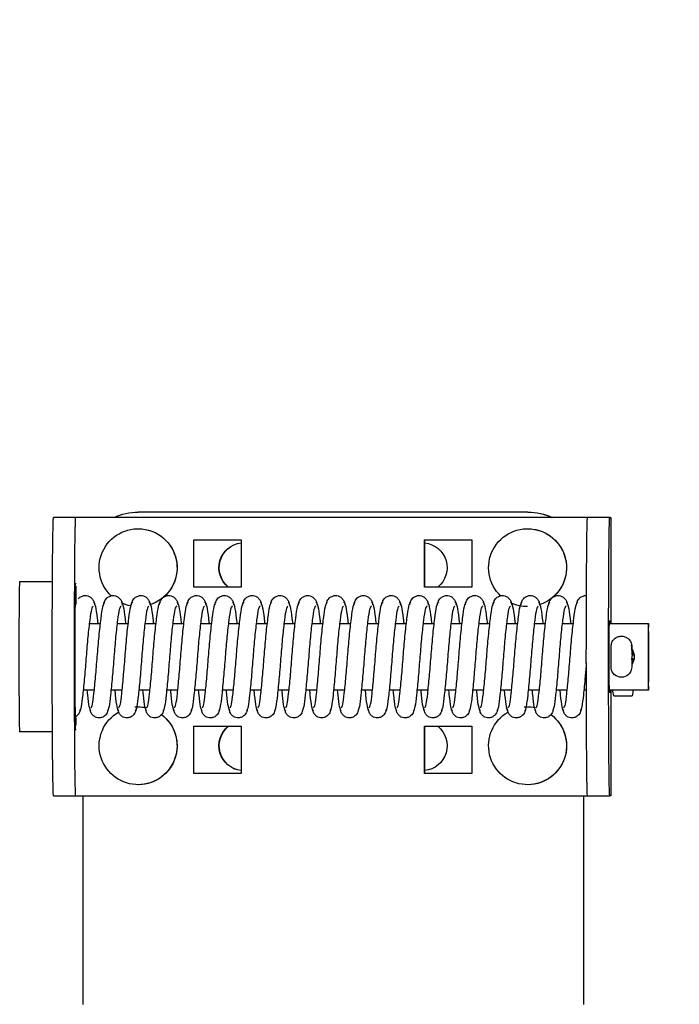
# Model space of a CAD drawing. Header units: centimetres. Extents: x 25511 to 42070, y 833 to 13367.
# Tile 25 of 59: x 29940 to 29952, y 5227 to 5245. Entities that reach past the tile are written whole.
import ezdxf

# ---------------------------------------------------------------- set-up
doc = ezdxf.new("R2010")
doc.units = ezdxf.units.CM
doc.header["$LTSCALE"] = 0.1
doc.layers.add('A_Sufity - Opis', color=253, linetype='Continuous', lineweight=13)
doc.layers.add('CKDRZWI_', color=253, linetype='Continuous')

# ---------------------------------------------------------------- blocks, each defined once
blk = doc.blocks.new('A$7E8719B1CAF')
at = {"color": 7, "linetype": 'Continuous', "lineweight": -3}
for p, q in [((3577.65, 12), (3577.65, 49.5)), ((3667.65, 12), (3667.65, 49.5)), ((3667.69, 12), (3667.69, 49.5)), ((3572.4, 12), (3576.4, 12)), ((3576.4, 12), (3576.61, 12)), ((3576.61, 12), (3577.62, 12)), ((3577.62, 12), (3667.62, 12)), ((3667.62, 12), (3668.4, 12)), ((3668.4, 12), (3672.4, 12)), ((3672.61, 12), (3672.4, 12)), ((3672.61, -7), (3672.61, 12)), ((3587.62, 10), (3587.61, 10)), ((3657.62, 10), (3657.61, 10)), ((3597.62, 8), (3597.62, -0.5)), ((3606.12, 8), (3597.62, 8)), ((3597.65, 8), (3597.65, -0.5)), ((3606.12, -0.5), (3606.12, 8)), ((3639.12, 8), (3639.12, -0.5)), ((3647.62, 8), (3639.12, 8)), ((3639.15, 8), (3639.15, -0.5)), ((3647.62, -0.5), (3647.62, 8)), ((3572.22, 0.5), (3566.36, 0.5)), ((3597.62, -0.5), (3606.12, -0.5)), ((3639.12, -0.5), (3647.62, -0.5)), ((3587.61, -4), (3587.62, -4)), ((3657.61, -4), (3657.62, -4)), ((3579.74, -7), (3577.74, -7)), ((3584.74, -7), (3582.74, -7)), ((3589.74, -7), (3587.74, -7)), ((3594.74, -7), (3592.74, -7)), ((3599.74, -7), (3597.74, -7)), ((3604.74, -7), (3602.74, -7)), ((3609.74, -7), (3607.74, -7)), ((3614.74, -7), (3612.74, -7)), ((3619.73, -7), (3617.74, -7)), ((3624.73, -7), (3622.74, -7)), ((3629.73, -7), (3627.74, -7)), ((3634.73, -7), (3632.74, -7)), ((3639.73, -7), (3637.74, -7)), ((3644.73, -7), (3642.74, -7)), ((3649.73, -7), (3647.74, -7)), ((3654.73, -7), (3652.74, -7)), ((3659.73, -7), (3657.74, -7)), ((3664.73, -7), (3662.74, -7)), ((3668.19, -7), (3667.74, -7)), ((3679.35, -7), (3672.33, -7)), ((3676.34, -5.91), (3673.2, -5.91)), ((3676.34, -11.2), (3676.33, -10.98)), ((3676.36, -12.51), (3676.34, -11.2)), ((3676.52, -12.51), (3676.53, -11.98)), ((3676.34, -14.8), (3676.36, -13.49)), ((3676.53, -14.03), (3676.52, -13.49)), ((3578.85, -19), (3580.85, -19)), ((3583.85, -19), (3585.85, -19)), ((3588.85, -19), (3590.85, -19)), ((3593.85, -19), (3595.85, -19)), ((3598.85, -19), (3600.85, -19)), ((3603.85, -19), (3605.85, -19)), ((3608.85, -19), (3610.85, -19)), ((3613.85, -19), (3615.85, -19)), ((3618.85, -19), (3620.85, -19)), ((3623.85, -19), (3625.85, -19)), ((3628.85, -19), (3630.85, -19)), ((3633.85, -19), (3635.85, -19)), ((3638.85, -19), (3640.85, -19)), ((3643.85, -19), (3645.85, -19)), ((3648.85, -19), (3650.85, -19)), ((3653.85, -19), (3655.85, -19)), ((3658.85, -19), (3660.85, -19)), ((3663.85, -19), (3665.85, -19)), ((3672.33, -19), (3679.35, -19)), ((3672.61, -38), (3672.61, -19)), ((3566.36, -26.5), (3572.22, -26.5)), ((3606.12, -25.5), (3597.62, -25.5)), ((3597.62, -25.5), (3597.62, -34)), ((3597.65, -25.5), (3597.65, -34)), ((3606.12, -34), (3606.12, -25.5)), ((3639.12, -25.5), (3639.12, -34)), ((3647.62, -25.5), (3639.12, -25.5)), ((3639.15, -25.5), (3639.15, -34)), ((3647.62, -34), (3647.62, -25.5)), ((3597.62, -34), (3606.12, -34)), ((3639.12, -34), (3647.62, -34)), ((3587.61, -36), (3587.62, -36)), ((3657.61, -36), (3657.62, -36)), ((3576.4, -38), (3572.4, -38)), ((3576.61, -38), (3576.4, -38)), ((3577.62, -38), (3576.61, -38)), ((3667.62, -38), (3577.62, -38)), ((3668.4, -38), (3667.62, -38)), ((3672.4, -38), (3668.4, -38)), ((3672.4, -38), (3672.61, -38)), ((3657.65, -39), (3587.65, -39)), ((3657.69, -39), (3657.65, -39))]:
    blk.add_line(p, q, dxfattribs=at)
for centre, radius, start, end in [((3674.49, -11.15), 1.85, 6.3886, 173.7433), ((3674.55, -13), 2.25, 0, 36.7992), ((3676.33, -12.78), 0.178, 269.9445, 309.3444), ((3678.9, -12.56), 2.54, 178.7797, 184.2455), ((3674.55, -13), 2.25, 323.4294, 0), ((3670.16, -14.76), 6.18, 357.0618, 359.6522)]:
    blk.add_arc(centre, radius, start, end, dxfattribs=at)
for centre, major_axis, ratio, start_param, end_param in [((3572.4, -13), (0, -25), 0.008727, 3.141593, 6.283185), ((3576.4, -13), (0, 25), 0.008727, 0, 3.141593), ((3668.4, -13), (0, -25), 0.008727, 3.141593, 6.283185), ((3672.4, -13), (0, 25), 0.008727, 0, 3.141593), ((3587.61, 3), (0, -7), 0.999962, 0.644158, 5.758671), ((3587.62, 3), (0, -7), 0.999962, 0.6434, 3.141593), ((3657.61, 3), (0, -7), 0.999962, 0.644158, 5.758671), ((3657.62, 3), (0, -7), 0.999962, 0.6434, 3.141593), ((3606.65, 3), (0, 4.5), 0.999962, 0.11915, 2.461919), ((3606.69, 3), (0, 4.5), 0.999962, 0.126966, 2.461919), ((3638.65, 3), (0, 4.5), 0.999962, 3.821266, 6.171844), ((3566.36, -13), (0, -13.5), 0.008727, 3.141593, 6.283185), ((3576.36, -13), (0, -13.5), 0.008727, 2.515719, 2.716627), ((3587.61, 3), (0, -7), 0.999962, 6.200937, 6.283185), ((3587.61, 3), (0, -7), 0.999962, 0, 0.211014), ((3587.62, 3), (0, -7), 0.999962, 0, 0.210056), ((3657.61, 3), (0, -7), 0.999962, 6.200937, 6.283185), ((3657.61, 3), (0, -7), 0.999962, 0, 0.193468), ((3657.62, 3), (0, -7), 0.999962, 0, 0.192287), ((3672.35, -13), (0, 6.5), 0.008727, 0, 3.536384), ((3672.35, -13), (0, 6.5), 0.008727, 5.888394, 6.283185), ((3674.76, -7.51), (0.02, 3.2), 0.577306, 1.080195, 1.440017), ((3674.77, -6.75), (-1.85, 0.03), 0.865992, 5.747922, 5.805673), ((3674.77, -6.75), (1.85, -0.03), 0.865992, 0.512416, 0.570167), ((3674.76, -7.51), (0.02, 3.2), 0.577306, 4.851893, 5.211716), ((3676.51, -10.79), (0, -1.96), 0.008727, 0, 0.523599), ((3676.34, -12.51), (-0.18, 0.003), 0.865992, 3.141593, 3.294186), ((3676.34, -13.49), (-0.18, -0.003), 0.865992, 2.988999, 3.141595), ((3576.36, -13), (0, -13.5), 0.008727, 0.347153, 0.801063), ((3587.61, -29), (0, 7), 0.999962, 0.756653, 5.969269), ((3587.61, -29), (0, 7), 0.999962, 0.198184, 0.428563), ((3587.62, -29), (0, 7), 0.999962, 3.141593, 5.970247), ((3657.61, -29), (0, 7), 0.999962, 0.750118, 5.967505), ((3657.61, -29), (0, 7), 0.999962, 0, 0.440402), ((3657.62, -29), (0, 7), 0.999962, 3.141593, 5.968486), ((3606.65, -29), (0, -4.5), 0.999962, 3.821266, 6.164035), ((3606.69, -29), (0, -4.5), 0.999962, 3.821266, 6.156219), ((3638.65, -29), (0, -4.5), 0.999962, 0.111341, 2.461919), ((3587.65, -29), (0, 10), 0.999962, 2.690566, 3.141593), ((3657.65, -29), (0, -10), 0.999962, 0, 0.451027), ((3657.69, -29), (0, 10), 0.999962, 3.141593, 3.592619)]:
    blk.add_ellipse(centre, major_axis=major_axis, ratio=ratio, start_param=start_param, end_param=end_param, dxfattribs=at)
for major_axis in [(0, 6), (0, 4.5)]:
    blk.add_ellipse((3679.35, -13), major_axis=major_axis, ratio=0.008727, dxfattribs=at)
for points, knots in [([(3576.25, -19.06), (3576.25, -18), (3576.24, -15.66), (3576.24, -10.93), (3576.25, -6.09), (3576.28, -2.17), (3576.31, -0.28), (3576.34, 0.2), (3576.34, 0.19)], [0, 0, 0, 0, 0.1054221, 0.2684623, 0.4317097, 0.5947707, 0.7567898, 0.8281993, 0.8281993, 0.8281993, 0.8281993]), ([(3577.22, -3.61), (3577.2, -3.43), (3577.16, -3.14), (3576.95, -2.72), (3576.68, -2.41), (3576.45, -2.25), (3576.32, -2.18), (3576.29, -2.16)], [0, 0, 0, 0, 0.0864248, 0.1692708, 0.2464417, 0.3170819, 0.3367085, 0.3367085, 0.3367085, 0.3367085]), ([(3579.55, -22.1), (3579.43, -21.99), (3579.22, -21.75), (3578.92, -19.7), (3578.57, -16.68), (3578.27, -12.99), (3577.98, -9.24), (3577.65, -6.04), (3577.38, -3.73), (3577.19, -3.38), (3577.08, -3.21)], [0, 0, 0, 0, 0.122155, 0.241584, 0.367155, 0.490646, 0.615304, 0.744463, 0.869617, 1, 1, 1, 1]), ([(3579.14, -3.21), (3579.03, -3.37), (3578.83, -3.73), (3578.63, -5.44), (3578.51, -6.65), (3578.48, -6.91)], [0, 0, 0, 0, 0.2555428, 0.5011123, 0.5662176, 0.5662176, 0.5662176, 0.5662176]), ([(3582.22, -3.61), (3582.2, -3.43), (3582.16, -3.14), (3581.95, -2.72), (3581.68, -2.41), (3581.31, -2.14), (3580.85, -2), (3580.4, -1.99), (3579.91, -2.13), (3579.45, -2.46), (3579.09, -2.99), (3579.02, -3.38), (3578.99, -3.61)], [0, 0, 0, 0, 0.086425, 0.169271, 0.246442, 0.317082, 0.439261, 0.54445, 0.653629, 0.769075, 0.886733, 1, 1, 1, 1]), ([(3584.55, -22.1), (3584.43, -21.99), (3584.22, -21.75), (3583.92, -19.7), (3583.57, -16.68), (3583.27, -12.99), (3582.98, -9.24), (3582.65, -6.04), (3582.38, -3.73), (3582.19, -3.38), (3582.08, -3.21)], [0, 0, 0, 0, 0.122155, 0.241584, 0.367155, 0.490646, 0.615304, 0.744463, 0.869617, 1, 1, 1, 1]), ([(3584.14, -3.21), (3584.03, -3.37), (3583.83, -3.73), (3583.63, -5.44), (3583.51, -6.65), (3583.48, -6.91)], [0, 0, 0, 0, 0.2555428, 0.5011123, 0.5662176, 0.5662176, 0.5662176, 0.5662176]), ([(3587.22, -3.61), (3587.2, -3.43), (3587.16, -3.14), (3586.95, -2.72), (3586.68, -2.41), (3586.31, -2.14), (3585.85, -2), (3585.4, -1.99), (3584.91, -2.13), (3584.45, -2.46), (3584.09, -2.99), (3584.02, -3.38), (3583.99, -3.61)], [0, 0, 0, 0, 0.086425, 0.169271, 0.246442, 0.317082, 0.439261, 0.54445, 0.653629, 0.769075, 0.886733, 1, 1, 1, 1]), ([(3589.55, -22.1), (3589.43, -21.99), (3589.22, -21.75), (3588.92, -19.7), (3588.57, -16.68), (3588.27, -12.99), (3587.98, -9.24), (3587.65, -6.04), (3587.38, -3.73), (3587.19, -3.38), (3587.08, -3.21)], [0, 0, 0, 0, 0.122155, 0.241584, 0.367155, 0.490646, 0.615304, 0.744463, 0.869617, 1, 1, 1, 1]), ([(3589.14, -3.21), (3589.03, -3.37), (3588.83, -3.73), (3588.63, -5.44), (3588.51, -6.65), (3588.48, -6.91)], [0, 0, 0, 0, 0.2555428, 0.5011123, 0.5662176, 0.5662176, 0.5662176, 0.5662176]), ([(3592.22, -3.61), (3592.2, -3.43), (3592.16, -3.14), (3591.95, -2.72), (3591.68, -2.41), (3591.31, -2.14), (3590.85, -2), (3590.4, -1.99), (3589.91, -2.13), (3589.45, -2.46), (3589.09, -2.99), (3589.02, -3.38), (3588.99, -3.61)], [0, 0, 0, 0, 0.086425, 0.169271, 0.246442, 0.317082, 0.439261, 0.54445, 0.653629, 0.769075, 0.886733, 1, 1, 1, 1]), ([(3594.55, -22.1), (3594.43, -21.99), (3594.22, -21.75), (3593.92, -19.7), (3593.57, -16.68), (3593.27, -12.99), (3592.98, -9.24), (3592.65, -6.04), (3592.38, -3.73), (3592.19, -3.38), (3592.08, -3.21)], [0, 0, 0, 0, 0.122155, 0.241584, 0.367155, 0.490646, 0.615304, 0.744463, 0.869617, 1, 1, 1, 1]), ([(3594.14, -3.21), (3594.03, -3.37), (3593.83, -3.73), (3593.63, -5.44), (3593.51, -6.65), (3593.48, -6.91)], [0, 0, 0, 0, 0.2555428, 0.5011123, 0.5662176, 0.5662176, 0.5662176, 0.5662176]), ([(3597.22, -3.61), (3597.2, -3.43), (3597.16, -3.14), (3596.95, -2.72), (3596.68, -2.41), (3596.31, -2.14), (3595.85, -2), (3595.4, -1.99), (3594.91, -2.13), (3594.45, -2.46), (3594.09, -2.99), (3594.02, -3.38), (3593.99, -3.61)], [0, 0, 0, 0, 0.086425, 0.169271, 0.246442, 0.317082, 0.439261, 0.54445, 0.653629, 0.769075, 0.886733, 1, 1, 1, 1]), ([(3599.55, -22.1), (3599.43, -21.99), (3599.22, -21.75), (3598.92, -19.7), (3598.57, -16.68), (3598.27, -12.99), (3597.98, -9.24), (3597.65, -6.04), (3597.38, -3.73), (3597.19, -3.38), (3597.08, -3.21)], [0, 0, 0, 0, 0.122155, 0.241584, 0.367155, 0.490646, 0.615304, 0.744463, 0.869617, 1, 1, 1, 1]), ([(3599.14, -3.21), (3599.03, -3.37), (3598.83, -3.73), (3598.63, -5.44), (3598.51, -6.65), (3598.48, -6.91)], [0, 0, 0, 0, 0.2555428, 0.5011123, 0.5662176, 0.5662176, 0.5662176, 0.5662176]), ([(3602.22, -3.61), (3602.2, -3.43), (3602.16, -3.14), (3601.95, -2.72), (3601.68, -2.41), (3601.31, -2.14), (3600.85, -2), (3600.4, -1.99), (3599.91, -2.13), (3599.45, -2.46), (3599.09, -2.99), (3599.02, -3.38), (3598.99, -3.61)], [0, 0, 0, 0, 0.086425, 0.169271, 0.246442, 0.317082, 0.439261, 0.54445, 0.653629, 0.769075, 0.886733, 1, 1, 1, 1]), ([(3604.55, -22.1), (3604.43, -21.99), (3604.22, -21.75), (3603.92, -19.7), (3603.57, -16.68), (3603.27, -12.99), (3602.97, -9.24), (3602.65, -6.04), (3602.38, -3.73), (3602.19, -3.38), (3602.08, -3.21)], [0, 0, 0, 0, 0.122155, 0.241584, 0.367155, 0.490646, 0.615304, 0.744463, 0.869617, 1, 1, 1, 1]), ([(3604.14, -3.21), (3604.03, -3.37), (3603.83, -3.73), (3603.63, -5.44), (3603.51, -6.65), (3603.48, -6.91)], [0, 0, 0, 0, 0.2555428, 0.5011123, 0.5662176, 0.5662176, 0.5662176, 0.5662176]), ([(3607.22, -3.61), (3607.2, -3.43), (3607.16, -3.14), (3606.95, -2.72), (3606.68, -2.41), (3606.31, -2.14), (3605.85, -2), (3605.4, -1.99), (3604.91, -2.13), (3604.45, -2.46), (3604.09, -2.99), (3604.02, -3.38), (3603.99, -3.61)], [0, 0, 0, 0, 0.086425, 0.169271, 0.246442, 0.317082, 0.439261, 0.54445, 0.653629, 0.769075, 0.886733, 1, 1, 1, 1]), ([(3609.55, -22.1), (3609.43, -21.99), (3609.22, -21.75), (3608.92, -19.7), (3608.57, -16.68), (3608.27, -12.99), (3607.97, -9.24), (3607.65, -6.04), (3607.38, -3.73), (3607.19, -3.38), (3607.08, -3.21)], [0, 0, 0, 0, 0.122155, 0.241584, 0.367155, 0.490646, 0.615304, 0.744463, 0.869617, 1, 1, 1, 1]), ([(3609.14, -3.21), (3609.03, -3.37), (3608.83, -3.73), (3608.63, -5.44), (3608.51, -6.65), (3608.48, -6.91)], [0, 0, 0, 0, 0.2555428, 0.5011123, 0.5662176, 0.5662176, 0.5662176, 0.5662176]), ([(3612.22, -3.61), (3612.2, -3.43), (3612.16, -3.14), (3611.95, -2.72), (3611.68, -2.41), (3611.31, -2.14), (3610.85, -2), (3610.4, -1.99), (3609.91, -2.13), (3609.45, -2.46), (3609.09, -2.99), (3609.02, -3.38), (3608.99, -3.61)], [0, 0, 0, 0, 0.086425, 0.169271, 0.246442, 0.317082, 0.439261, 0.54445, 0.653629, 0.769075, 0.886733, 1, 1, 1, 1]), ([(3614.55, -22.1), (3614.43, -21.99), (3614.22, -21.75), (3613.92, -19.7), (3613.57, -16.68), (3613.27, -12.99), (3612.97, -9.24), (3612.65, -6.04), (3612.38, -3.73), (3612.19, -3.38), (3612.08, -3.21)], [0, 0, 0, 0, 0.122155, 0.241584, 0.367155, 0.490646, 0.615304, 0.744463, 0.869617, 1, 1, 1, 1]), ([(3614.14, -3.21), (3614.03, -3.37), (3613.83, -3.73), (3613.63, -5.44), (3613.51, -6.65), (3613.48, -6.91)], [0, 0, 0, 0, 0.2555428, 0.5011123, 0.5662176, 0.5662176, 0.5662176, 0.5662176]), ([(3617.22, -3.61), (3617.2, -3.43), (3617.16, -3.14), (3616.95, -2.72), (3616.68, -2.41), (3616.31, -2.14), (3615.85, -2), (3615.4, -1.99), (3614.91, -2.13), (3614.45, -2.46), (3614.09, -2.99), (3614.02, -3.38), (3613.99, -3.61)], [0, 0, 0, 0, 0.086425, 0.169271, 0.246442, 0.317082, 0.439261, 0.54445, 0.653629, 0.769075, 0.886733, 1, 1, 1, 1]), ([(3619.55, -22.1), (3619.43, -21.99), (3619.22, -21.75), (3618.92, -19.7), (3618.57, -16.68), (3618.27, -12.99), (3617.97, -9.24), (3617.65, -6.04), (3617.38, -3.73), (3617.19, -3.38), (3617.08, -3.21)], [0, 0, 0, 0, 0.122155, 0.241584, 0.367155, 0.490646, 0.615304, 0.744463, 0.869617, 1, 1, 1, 1]), ([(3619.14, -3.21), (3619.03, -3.37), (3618.83, -3.73), (3618.63, -5.44), (3618.51, -6.65), (3618.48, -6.91)], [0, 0, 0, 0, 0.2555428, 0.5011123, 0.5662176, 0.5662176, 0.5662176, 0.5662176]), ([(3622.22, -3.61), (3622.2, -3.43), (3622.16, -3.14), (3621.95, -2.72), (3621.68, -2.41), (3621.31, -2.14), (3620.85, -2), (3620.4, -1.99), (3619.91, -2.13), (3619.45, -2.46), (3619.09, -2.99), (3619.02, -3.38), (3618.99, -3.61)], [0, 0, 0, 0, 0.086425, 0.169271, 0.246442, 0.317082, 0.439261, 0.54445, 0.653629, 0.769075, 0.886733, 1, 1, 1, 1]), ([(3624.55, -22.1), (3624.43, -21.99), (3624.22, -21.75), (3623.92, -19.7), (3623.57, -16.68), (3623.27, -12.99), (3622.97, -9.24), (3622.65, -6.04), (3622.38, -3.73), (3622.19, -3.38), (3622.08, -3.21)], [0, 0, 0, 0, 0.122155, 0.241584, 0.367155, 0.490646, 0.615304, 0.744463, 0.869617, 1, 1, 1, 1]), ([(3624.13, -3.21), (3624.03, -3.37), (3623.83, -3.73), (3623.63, -5.44), (3623.51, -6.65), (3623.48, -6.91)], [0, 0, 0, 0, 0.2555428, 0.5011123, 0.5662176, 0.5662176, 0.5662176, 0.5662176]), ([(3627.22, -3.61), (3627.2, -3.43), (3627.16, -3.14), (3626.95, -2.72), (3626.68, -2.41), (3626.31, -2.14), (3625.85, -2), (3625.4, -1.99), (3624.91, -2.13), (3624.45, -2.46), (3624.09, -2.99), (3624.02, -3.38), (3623.99, -3.61)], [0, 0, 0, 0, 0.086425, 0.169271, 0.246442, 0.317082, 0.439261, 0.54445, 0.653629, 0.769075, 0.886733, 1, 1, 1, 1]), ([(3629.55, -22.1), (3629.43, -21.99), (3629.22, -21.75), (3628.92, -19.7), (3628.57, -16.68), (3628.27, -12.99), (3627.97, -9.24), (3627.65, -6.04), (3627.38, -3.73), (3627.19, -3.38), (3627.08, -3.21)], [0, 0, 0, 0, 0.122155, 0.241584, 0.367155, 0.490646, 0.615304, 0.744463, 0.869617, 1, 1, 1, 1]), ([(3629.13, -3.21), (3629.03, -3.37), (3628.83, -3.73), (3628.63, -5.44), (3628.51, -6.65), (3628.48, -6.91)], [0, 0, 0, 0, 0.2555428, 0.5011123, 0.5662176, 0.5662176, 0.5662176, 0.5662176]), ([(3632.22, -3.61), (3632.2, -3.43), (3632.16, -3.14), (3631.95, -2.72), (3631.68, -2.41), (3631.31, -2.14), (3630.85, -2), (3630.4, -1.99), (3629.91, -2.13), (3629.45, -2.46), (3629.09, -2.99), (3629.02, -3.38), (3628.99, -3.61)], [0, 0, 0, 0, 0.086425, 0.169271, 0.246442, 0.317082, 0.439261, 0.54445, 0.653629, 0.769075, 0.886733, 1, 1, 1, 1]), ([(3634.55, -22.1), (3634.43, -21.99), (3634.22, -21.75), (3633.92, -19.7), (3633.57, -16.68), (3633.27, -12.99), (3632.97, -9.24), (3632.65, -6.04), (3632.38, -3.73), (3632.19, -3.38), (3632.08, -3.21)], [0, 0, 0, 0, 0.122155, 0.241584, 0.367155, 0.490646, 0.615304, 0.744463, 0.869617, 1, 1, 1, 1]), ([(3634.13, -3.21), (3634.02, -3.37), (3633.83, -3.73), (3633.63, -5.44), (3633.5, -6.65), (3633.48, -6.91)], [0, 0, 0, 0, 0.2555428, 0.5011123, 0.5662176, 0.5662176, 0.5662176, 0.5662176]), ([(3637.22, -3.61), (3637.2, -3.43), (3637.16, -3.14), (3636.95, -2.72), (3636.68, -2.41), (3636.31, -2.14), (3635.85, -2), (3635.4, -1.99), (3634.91, -2.13), (3634.45, -2.46), (3634.08, -2.99), (3634.02, -3.38), (3633.99, -3.61)], [0, 0, 0, 0, 0.086425, 0.169271, 0.246442, 0.317082, 0.439261, 0.54445, 0.653629, 0.769075, 0.886733, 1, 1, 1, 1]), ([(3639.55, -22.1), (3639.43, -21.99), (3639.22, -21.75), (3638.92, -19.7), (3638.57, -16.68), (3638.27, -12.99), (3637.97, -9.24), (3637.65, -6.04), (3637.38, -3.73), (3637.19, -3.38), (3637.08, -3.21)], [0, 0, 0, 0, 0.122155, 0.241584, 0.367155, 0.490646, 0.615304, 0.744463, 0.869617, 1, 1, 1, 1]), ([(3639.13, -3.21), (3639.02, -3.37), (3638.83, -3.73), (3638.63, -5.44), (3638.5, -6.65), (3638.48, -6.91)], [0, 0, 0, 0, 0.2555428, 0.5011123, 0.5662176, 0.5662176, 0.5662176, 0.5662176]), ([(3642.22, -3.61), (3642.2, -3.43), (3642.16, -3.14), (3641.95, -2.72), (3641.68, -2.41), (3641.31, -2.14), (3640.85, -2), (3640.4, -1.99), (3639.91, -2.13), (3639.45, -2.46), (3639.08, -2.99), (3639.02, -3.38), (3638.99, -3.61)], [0, 0, 0, 0, 0.086425, 0.169271, 0.246442, 0.317082, 0.439261, 0.54445, 0.653629, 0.769075, 0.886733, 1, 1, 1, 1]), ([(3644.55, -22.1), (3644.43, -21.99), (3644.22, -21.75), (3643.92, -19.7), (3643.57, -16.68), (3643.27, -12.99), (3642.97, -9.24), (3642.65, -6.04), (3642.38, -3.73), (3642.19, -3.38), (3642.08, -3.21)], [0, 0, 0, 0, 0.122155, 0.241584, 0.367155, 0.490646, 0.615304, 0.744463, 0.869617, 1, 1, 1, 1]), ([(3644.13, -3.21), (3644.02, -3.37), (3643.83, -3.73), (3643.63, -5.44), (3643.5, -6.65), (3643.48, -6.91)], [0, 0, 0, 0, 0.2555428, 0.5011123, 0.5662176, 0.5662176, 0.5662176, 0.5662176]), ([(3647.22, -3.61), (3647.2, -3.43), (3647.16, -3.14), (3646.95, -2.72), (3646.68, -2.41), (3646.31, -2.14), (3645.85, -2), (3645.4, -1.99), (3644.91, -2.13), (3644.45, -2.46), (3644.08, -2.99), (3644.02, -3.38), (3643.99, -3.61)], [0, 0, 0, 0, 0.086425, 0.169271, 0.246442, 0.317082, 0.439261, 0.54445, 0.653629, 0.769075, 0.886733, 1, 1, 1, 1]), ([(3649.55, -22.1), (3649.43, -21.99), (3649.22, -21.75), (3648.92, -19.7), (3648.57, -16.68), (3648.27, -12.99), (3647.97, -9.24), (3647.65, -6.04), (3647.38, -3.73), (3647.19, -3.38), (3647.08, -3.21)], [0, 0, 0, 0, 0.122155, 0.241584, 0.367155, 0.490646, 0.615304, 0.744463, 0.869617, 1, 1, 1, 1]), ([(3649.13, -3.21), (3649.02, -3.37), (3648.83, -3.73), (3648.63, -5.44), (3648.5, -6.65), (3648.48, -6.91)], [0, 0, 0, 0, 0.2555428, 0.5011123, 0.5662176, 0.5662176, 0.5662176, 0.5662176]), ([(3652.22, -3.61), (3652.2, -3.43), (3652.16, -3.14), (3651.95, -2.72), (3651.68, -2.41), (3651.3, -2.14), (3650.85, -2), (3650.4, -1.99), (3649.91, -2.13), (3649.45, -2.46), (3649.08, -2.99), (3649.02, -3.38), (3648.99, -3.61)], [0, 0, 0, 0, 0.086425, 0.169271, 0.246442, 0.317082, 0.439261, 0.54445, 0.653629, 0.769075, 0.886733, 1, 1, 1, 1]), ([(3654.55, -22.1), (3654.43, -21.99), (3654.22, -21.75), (3653.92, -19.7), (3653.57, -16.68), (3653.27, -12.99), (3652.97, -9.24), (3652.65, -6.04), (3652.38, -3.73), (3652.19, -3.38), (3652.08, -3.21)], [0, 0, 0, 0, 0.122155, 0.241584, 0.367155, 0.490646, 0.615304, 0.744463, 0.869617, 1, 1, 1, 1]), ([(3654.13, -3.21), (3654.02, -3.37), (3653.83, -3.73), (3653.63, -5.44), (3653.5, -6.65), (3653.48, -6.91)], [0, 0, 0, 0, 0.2555428, 0.5011123, 0.5662176, 0.5662176, 0.5662176, 0.5662176]), ([(3657.22, -3.61), (3657.2, -3.43), (3657.16, -3.14), (3656.95, -2.72), (3656.68, -2.41), (3656.3, -2.14), (3655.85, -2), (3655.4, -1.99), (3654.91, -2.13), (3654.45, -2.46), (3654.08, -2.99), (3654.02, -3.38), (3653.99, -3.61)], [0, 0, 0, 0, 0.086425, 0.169271, 0.246442, 0.317082, 0.439261, 0.54445, 0.653629, 0.769075, 0.886733, 1, 1, 1, 1]), ([(3659.55, -22.1), (3659.43, -21.99), (3659.22, -21.75), (3658.92, -19.7), (3658.57, -16.68), (3658.27, -12.99), (3657.97, -9.24), (3657.65, -6.04), (3657.38, -3.73), (3657.19, -3.38), (3657.08, -3.21)], [0, 0, 0, 0, 0.122155, 0.241584, 0.367155, 0.490646, 0.615304, 0.744463, 0.869617, 1, 1, 1, 1]), ([(3659.13, -3.21), (3659.02, -3.37), (3658.83, -3.73), (3658.63, -5.44), (3658.5, -6.65), (3658.48, -6.91)], [0, 0, 0, 0, 0.2555428, 0.5011123, 0.5662176, 0.5662176, 0.5662176, 0.5662176]), ([(3662.22, -3.61), (3662.2, -3.43), (3662.16, -3.14), (3661.95, -2.72), (3661.68, -2.41), (3661.3, -2.14), (3660.85, -2), (3660.4, -1.99), (3659.91, -2.13), (3659.45, -2.46), (3659.08, -2.99), (3659.02, -3.38), (3658.99, -3.61)], [0, 0, 0, 0, 0.086425, 0.169271, 0.246442, 0.317082, 0.439261, 0.54445, 0.653629, 0.769075, 0.886733, 1, 1, 1, 1]), ([(3664.55, -22.1), (3664.43, -21.99), (3664.21, -21.75), (3663.92, -19.7), (3663.57, -16.68), (3663.27, -12.99), (3662.97, -9.24), (3662.65, -6.04), (3662.38, -3.73), (3662.19, -3.38), (3662.08, -3.21)], [0, 0, 0, 0, 0.122155, 0.241584, 0.367155, 0.490646, 0.615304, 0.744463, 0.869617, 1, 1, 1, 1]), ([(3664.13, -3.21), (3664.02, -3.37), (3663.83, -3.73), (3663.63, -5.44), (3663.5, -6.65), (3663.48, -6.91)], [0, 0, 0, 0, 0.2555428, 0.5011123, 0.5662176, 0.5662176, 0.5662176, 0.5662176]), ([(3667.22, -3.61), (3667.2, -3.43), (3667.16, -3.14), (3666.95, -2.72), (3666.68, -2.41), (3666.3, -2.14), (3665.85, -2), (3665.4, -1.99), (3664.91, -2.13), (3664.45, -2.46), (3664.08, -2.99), (3664.02, -3.38), (3663.99, -3.61)], [0, 0, 0, 0, 0.086425, 0.169271, 0.246442, 0.317082, 0.439261, 0.54445, 0.653629, 0.769075, 0.886733, 1, 1, 1, 1]), ([(3668.18, -11.89), (3668.11, -11.03), (3667.94, -8.93), (3667.65, -6.04), (3667.38, -3.73), (3667.19, -3.38), (3667.08, -3.21)], [0.5279698, 0.5279698, 0.5279698, 0.5279698, 0.6153044, 0.7444633, 0.8696174, 1, 1, 1, 1]), ([(3579.15, -3.84), (3579.25, -3.94), (3579.42, -4.19), (3579.67, -6.25), (3579.98, -9.3), (3580.27, -13.01), (3580.58, -16.78), (3580.95, -20), (3581.28, -22.32), (3581.51, -22.68), (3581.65, -22.85)], [0.0013946, 0.0013946, 0.0013946, 0.0013946, 0.1222493, 0.2417539, 0.36738, 0.4908979, 0.6155517, 0.7446685, 0.8697433, 1, 1, 1, 1]), ([(3584.15, -3.84), (3584.25, -3.94), (3584.42, -4.19), (3584.67, -6.25), (3584.98, -9.3), (3585.27, -13.01), (3585.58, -16.78), (3585.95, -20), (3586.28, -22.32), (3586.51, -22.68), (3586.65, -22.85)], [0.0013946, 0.0013946, 0.0013946, 0.0013946, 0.1222493, 0.2417539, 0.36738, 0.4908979, 0.6155517, 0.7446685, 0.8697433, 1, 1, 1, 1]), ([(3589.15, -3.84), (3589.25, -3.94), (3589.42, -4.19), (3589.67, -6.25), (3589.98, -9.3), (3590.27, -13.01), (3590.58, -16.78), (3590.95, -20), (3591.28, -22.32), (3591.51, -22.68), (3591.65, -22.85)], [0.0013946, 0.0013946, 0.0013946, 0.0013946, 0.1222493, 0.2417539, 0.36738, 0.4908979, 0.6155517, 0.7446685, 0.8697433, 1, 1, 1, 1]), ([(3594.15, -3.84), (3594.25, -3.94), (3594.42, -4.19), (3594.67, -6.25), (3594.98, -9.3), (3595.27, -13.01), (3595.58, -16.78), (3595.95, -20), (3596.28, -22.32), (3596.51, -22.68), (3596.65, -22.85)], [0.0013946, 0.0013946, 0.0013946, 0.0013946, 0.1222493, 0.2417539, 0.36738, 0.4908979, 0.6155517, 0.7446685, 0.8697433, 1, 1, 1, 1]), ([(3599.15, -3.84), (3599.25, -3.94), (3599.42, -4.19), (3599.67, -6.25), (3599.98, -9.3), (3600.27, -13.01), (3600.58, -16.78), (3600.95, -20), (3601.28, -22.32), (3601.51, -22.68), (3601.65, -22.85)], [0.0013946, 0.0013946, 0.0013946, 0.0013946, 0.1222493, 0.2417539, 0.36738, 0.4908979, 0.6155517, 0.7446685, 0.8697433, 1, 1, 1, 1]), ([(3604.15, -3.84), (3604.25, -3.94), (3604.42, -4.19), (3604.67, -6.25), (3604.98, -9.3), (3605.27, -13.01), (3605.58, -16.78), (3605.95, -20), (3606.28, -22.32), (3606.51, -22.68), (3606.65, -22.85)], [0.0013946, 0.0013946, 0.0013946, 0.0013946, 0.1222493, 0.2417539, 0.36738, 0.4908979, 0.6155517, 0.7446685, 0.8697433, 1, 1, 1, 1]), ([(3609.15, -3.84), (3609.25, -3.94), (3609.42, -4.19), (3609.67, -6.25), (3609.98, -9.3), (3610.27, -13.01), (3610.58, -16.78), (3610.95, -20), (3611.28, -22.32), (3611.51, -22.68), (3611.65, -22.85)], [0.0013946, 0.0013946, 0.0013946, 0.0013946, 0.1222493, 0.2417539, 0.36738, 0.4908979, 0.6155517, 0.7446685, 0.8697433, 1, 1, 1, 1]), ([(3614.15, -3.84), (3614.25, -3.94), (3614.42, -4.19), (3614.67, -6.25), (3614.98, -9.3), (3615.27, -13.01), (3615.58, -16.78), (3615.95, -20), (3616.27, -22.32), (3616.51, -22.68), (3616.65, -22.85)], [0.0013946, 0.0013946, 0.0013946, 0.0013946, 0.1222493, 0.2417539, 0.36738, 0.4908979, 0.6155517, 0.7446685, 0.8697433, 1, 1, 1, 1]), ([(3619.15, -3.84), (3619.25, -3.94), (3619.42, -4.19), (3619.67, -6.25), (3619.98, -9.3), (3620.27, -13.01), (3620.58, -16.78), (3620.95, -20), (3621.27, -22.32), (3621.51, -22.68), (3621.65, -22.85)], [0.0013946, 0.0013946, 0.0013946, 0.0013946, 0.1222493, 0.2417539, 0.36738, 0.4908979, 0.6155517, 0.7446685, 0.8697433, 1, 1, 1, 1]), ([(3624.15, -3.84), (3624.25, -3.94), (3624.42, -4.19), (3624.67, -6.25), (3624.98, -9.3), (3625.27, -13.01), (3625.58, -16.78), (3625.95, -20), (3626.27, -22.32), (3626.51, -22.68), (3626.65, -22.85)], [0.0013946, 0.0013946, 0.0013946, 0.0013946, 0.1222493, 0.2417539, 0.36738, 0.4908979, 0.6155517, 0.7446685, 0.8697433, 1, 1, 1, 1]), ([(3629.15, -3.84), (3629.24, -3.94), (3629.42, -4.19), (3629.66, -6.25), (3629.98, -9.3), (3630.27, -13.01), (3630.58, -16.78), (3630.95, -20), (3631.27, -22.32), (3631.51, -22.68), (3631.65, -22.85)], [0.0013946, 0.0013946, 0.0013946, 0.0013946, 0.1222493, 0.2417539, 0.36738, 0.4908979, 0.6155517, 0.7446685, 0.8697433, 1, 1, 1, 1]), ([(3634.15, -3.84), (3634.24, -3.94), (3634.42, -4.19), (3634.66, -6.25), (3634.98, -9.3), (3635.27, -13.01), (3635.58, -16.78), (3635.95, -20), (3636.27, -22.32), (3636.51, -22.68), (3636.65, -22.85)], [0.0013946, 0.0013946, 0.0013946, 0.0013946, 0.1222493, 0.2417539, 0.36738, 0.4908979, 0.6155517, 0.7446685, 0.8697433, 1, 1, 1, 1]), ([(3639.15, -3.84), (3639.24, -3.94), (3639.42, -4.19), (3639.66, -6.25), (3639.98, -9.3), (3640.27, -13.01), (3640.58, -16.78), (3640.95, -20), (3641.27, -22.32), (3641.51, -22.68), (3641.65, -22.85)], [0.0013946, 0.0013946, 0.0013946, 0.0013946, 0.1222493, 0.2417539, 0.36738, 0.4908979, 0.6155517, 0.7446685, 0.8697433, 1, 1, 1, 1]), ([(3644.15, -3.84), (3644.24, -3.94), (3644.42, -4.19), (3644.66, -6.25), (3644.98, -9.3), (3645.27, -13.01), (3645.58, -16.78), (3645.95, -20), (3646.27, -22.32), (3646.51, -22.68), (3646.65, -22.85)], [0.0013946, 0.0013946, 0.0013946, 0.0013946, 0.1222493, 0.2417539, 0.36738, 0.4908979, 0.6155517, 0.7446685, 0.8697433, 1, 1, 1, 1]), ([(3649.15, -3.84), (3649.24, -3.94), (3649.42, -4.19), (3649.66, -6.25), (3649.98, -9.3), (3650.27, -13.01), (3650.58, -16.78), (3650.95, -20), (3651.27, -22.32), (3651.51, -22.68), (3651.65, -22.85)], [0.0013946, 0.0013946, 0.0013946, 0.0013946, 0.1222493, 0.2417539, 0.36738, 0.4908979, 0.6155517, 0.7446685, 0.8697433, 1, 1, 1, 1]), ([(3654.15, -3.84), (3654.24, -3.94), (3654.42, -4.19), (3654.66, -6.25), (3654.98, -9.3), (3655.27, -13.01), (3655.58, -16.78), (3655.95, -20), (3656.27, -22.32), (3656.51, -22.68), (3656.65, -22.85)], [0.0013946, 0.0013946, 0.0013946, 0.0013946, 0.1222493, 0.2417539, 0.36738, 0.4908979, 0.6155517, 0.7446685, 0.8697433, 1, 1, 1, 1]), ([(3659.15, -3.84), (3659.24, -3.94), (3659.42, -4.19), (3659.66, -6.25), (3659.98, -9.3), (3660.27, -13.01), (3660.58, -16.78), (3660.95, -20), (3661.27, -22.32), (3661.51, -22.68), (3661.65, -22.85)], [0.0013946, 0.0013946, 0.0013946, 0.0013946, 0.1222493, 0.2417539, 0.36738, 0.4908979, 0.6155517, 0.7446685, 0.8697433, 1, 1, 1, 1]), ([(3664.15, -3.84), (3664.24, -3.94), (3664.42, -4.19), (3664.66, -6.25), (3664.98, -9.3), (3665.27, -13.01), (3665.58, -16.78), (3665.94, -20), (3666.27, -22.32), (3666.51, -22.68), (3666.65, -22.85)], [0.0013946, 0.0013946, 0.0013946, 0.0013946, 0.1222493, 0.2417539, 0.36738, 0.4908979, 0.6155517, 0.7446685, 0.8697433, 1, 1, 1, 1]), ([(3672.65, -10.95), (3672.65, -10.97), (3672.65, -11.01), (3672.64, -11.07), (3672.64, -11.15), (3672.63, -11.31), (3672.63, -11.68), (3672.63, -12.3), (3672.63, -13.01), (3672.63, -13.72), (3672.63, -14.34), (3672.63, -14.7), (3672.64, -14.86), (3672.64, -14.95), (3672.65, -15.07), (3672.68, -15.26), (3672.77, -15.56), (3672.98, -15.96), (3673.38, -16.37), (3673.95, -16.66), (3674.62, -16.74), (3675.23, -16.58), (3675.69, -16.29), (3676, -15.95), (3676.18, -15.63), (3676.28, -15.35), (3676.32, -15.15), (3676.33, -15.08), (3676.33, -15.07)], [0, 0, 0, 0, 0.007121, 0.01505, 0.027761, 0.064702, 0.130742, 0.192327, 0.256867, 0.320947, 0.385119, 0.450351, 0.486362, 0.503375, 0.512837, 0.529095, 0.555968, 0.596867, 0.650881, 0.707787, 0.768051, 0.827792, 0.875156, 0.914907, 0.948357, 0.975512, 0.995605, 1, 1, 1, 1]), ([(3672.64, -11.91), (3672.64, -12.16), (3672.64, -12.61), (3672.64, -13.43), (3672.64, -14.17), (3672.64, -14.73), (3672.67, -15.06), (3672.64, -15.04), (3672.67, -15.13), (3672.67, -15.14)], [0, 0, 0, 0, 0.1335955, 0.2673237, 0.4009999, 0.5347569, 0.6689666, 0.7393397, 0.7448745, 0.7448745, 0.7448745, 0.7448745]), ([(3676.52, -13.49), (3676.52, -13.38), (3676.51, -13.26), (3676.51, -13.21), (3676.51, -13.19), (3676.5, -13.16), (3676.48, -13.12), (3676.45, -13.09), (3676.4, -13.05), (3676.35, -13.05), (3676.33, -13.05)], [0, 0, 0, 0, 0.626817, 0.736417, 0.79444, 0.818937, 0.851227, 0.894082, 0.942759, 1, 1, 1, 1]), ([(3676.36, -13.49), (3676.36, -13.39), (3676.36, -13.28), (3676.36, -13.25), (3676.36, -13.25), (3676.36, -13.27), (3676.36, -13.28), (3676.35, -13.29), (3676.35, -13.29)], [0, 0, 0, 0, 0.644628, 0.838231, 0.935687, 0.968645, 0.996318, 1, 1, 1, 1]), ([(3676.3, -14.97), (3676.3, -14.98), (3676.31, -15), (3676.32, -15.02), (3676.32, -15.04), (3676.32, -15.05), (3676.32, -15.05), (3676.32, -15.04), (3676.32, -14.98), (3676.32, -14.73), (3676.31, -14.41), (3676.31, -14.18), (3676.31, -14.16)], [0.0800382, 0.0800382, 0.0800382, 0.0800382, 0.0962893, 0.108806, 0.1197013, 0.1334389, 0.1570046, 0.20959, 0.3499216, 0.6362148, 0.9816606, 1, 1, 1, 1]), ([(3576.34, -26.19), (3576.34, -26.19), (3576.33, -26.12), (3576.31, -25.64), (3576.29, -24.05), (3576.26, -21.58), (3576.26, -19.66), (3576.25, -19.06)], [0.2900637, 0.2900637, 0.2900637, 0.2900637, 0.3262611, 0.4346249, 0.6427546, 0.9046415, 1, 1, 1, 1]), ([(3579.57, -22.85), (3579.7, -22.68), (3579.94, -22.32), (3580.18, -20.59), (3580.33, -19.37), (3580.36, -19.09)], [0, 0, 0, 0, 0.2557867, 0.5014413, 0.5685538, 0.5685538, 0.5685538, 0.5685538]), ([(3584.57, -22.85), (3584.7, -22.68), (3584.94, -22.32), (3585.18, -20.59), (3585.33, -19.37), (3585.36, -19.09)], [0, 0, 0, 0, 0.2557867, 0.5014413, 0.5685538, 0.5685538, 0.5685538, 0.5685538]), ([(3589.57, -22.85), (3589.7, -22.68), (3589.94, -22.32), (3590.18, -20.59), (3590.33, -19.37), (3590.36, -19.09)], [0, 0, 0, 0, 0.2557867, 0.5014413, 0.5685538, 0.5685538, 0.5685538, 0.5685538]), ([(3594.57, -22.85), (3594.7, -22.68), (3594.94, -22.32), (3595.18, -20.59), (3595.33, -19.37), (3595.36, -19.09)], [0, 0, 0, 0, 0.2557867, 0.5014413, 0.5685538, 0.5685538, 0.5685538, 0.5685538]), ([(3599.57, -22.85), (3599.7, -22.68), (3599.94, -22.32), (3600.18, -20.59), (3600.33, -19.37), (3600.36, -19.09)], [0, 0, 0, 0, 0.2557867, 0.5014413, 0.5685538, 0.5685538, 0.5685538, 0.5685538]), ([(3604.57, -22.85), (3604.7, -22.68), (3604.94, -22.32), (3605.18, -20.59), (3605.33, -19.37), (3605.36, -19.09)], [0, 0, 0, 0, 0.2557867, 0.5014413, 0.5685538, 0.5685538, 0.5685538, 0.5685538]), ([(3609.57, -22.85), (3609.7, -22.68), (3609.94, -22.32), (3610.18, -20.59), (3610.33, -19.37), (3610.36, -19.09)], [0, 0, 0, 0, 0.2557867, 0.5014413, 0.5685538, 0.5685538, 0.5685538, 0.5685538]), ([(3614.56, -22.85), (3614.7, -22.68), (3614.94, -22.32), (3615.18, -20.59), (3615.33, -19.37), (3615.36, -19.09)], [0, 0, 0, 0, 0.2557867, 0.5014413, 0.5685538, 0.5685538, 0.5685538, 0.5685538]), ([(3619.56, -22.85), (3619.7, -22.68), (3619.94, -22.32), (3620.18, -20.59), (3620.33, -19.37), (3620.36, -19.09)], [0, 0, 0, 0, 0.2557867, 0.5014413, 0.5685538, 0.5685538, 0.5685538, 0.5685538]), ([(3624.56, -22.85), (3624.7, -22.68), (3624.94, -22.32), (3625.18, -20.59), (3625.33, -19.37), (3625.36, -19.09)], [0, 0, 0, 0, 0.2557867, 0.5014413, 0.5685538, 0.5685538, 0.5685538, 0.5685538]), ([(3629.56, -22.85), (3629.7, -22.68), (3629.94, -22.32), (3630.18, -20.59), (3630.33, -19.37), (3630.36, -19.09)], [0, 0, 0, 0, 0.2557867, 0.5014413, 0.5685538, 0.5685538, 0.5685538, 0.5685538]), ([(3634.56, -22.85), (3634.7, -22.68), (3634.94, -22.32), (3635.18, -20.59), (3635.33, -19.37), (3635.36, -19.09)], [0, 0, 0, 0, 0.2557867, 0.5014413, 0.5685538, 0.5685538, 0.5685538, 0.5685538]), ([(3639.56, -22.85), (3639.7, -22.68), (3639.94, -22.32), (3640.18, -20.59), (3640.33, -19.37), (3640.36, -19.09)], [0, 0, 0, 0, 0.2557867, 0.5014413, 0.5685538, 0.5685538, 0.5685538, 0.5685538]), ([(3644.56, -22.85), (3644.7, -22.68), (3644.94, -22.32), (3645.18, -20.59), (3645.33, -19.37), (3645.36, -19.09)], [0, 0, 0, 0, 0.2557867, 0.5014413, 0.5685538, 0.5685538, 0.5685538, 0.5685538]), ([(3649.56, -22.85), (3649.7, -22.68), (3649.94, -22.32), (3650.18, -20.59), (3650.33, -19.37), (3650.36, -19.09)], [0, 0, 0, 0, 0.2557867, 0.5014413, 0.5685538, 0.5685538, 0.5685538, 0.5685538]), ([(3654.56, -22.85), (3654.7, -22.68), (3654.94, -22.32), (3655.18, -20.59), (3655.33, -19.37), (3655.36, -19.09)], [0, 0, 0, 0, 0.2557867, 0.5014413, 0.5685538, 0.5685538, 0.5685538, 0.5685538]), ([(3659.56, -22.85), (3659.7, -22.68), (3659.94, -22.32), (3660.18, -20.59), (3660.33, -19.37), (3660.36, -19.09)], [0, 0, 0, 0, 0.2557867, 0.5014413, 0.5685538, 0.5685538, 0.5685538, 0.5685538]), ([(3664.56, -22.85), (3664.7, -22.68), (3664.94, -22.32), (3665.18, -20.59), (3665.33, -19.37), (3665.36, -19.09)], [0, 0, 0, 0, 0.2557867, 0.5014413, 0.5685538, 0.5685538, 0.5685538, 0.5685538]), ([(3576.88, -23.42), (3576.92, -23.47), (3577.06, -23.61), (3577.39, -23.85), (3577.86, -24), (3578.32, -24.01), (3578.82, -23.87), (3579.3, -23.52), (3579.67, -22.98), (3579.74, -22.57), (3579.77, -22.34)], [0.2048171, 0.2048171, 0.2048171, 0.2048171, 0.2412512, 0.3117936, 0.4360625, 0.5451122, 0.656655, 0.7724846, 0.8889057, 1, 1, 1, 1]), ([(3581.44, -22.34), (3581.46, -22.52), (3581.5, -22.83), (3581.72, -23.25), (3582, -23.57), (3582.39, -23.85), (3582.86, -24), (3583.31, -24.01), (3583.82, -23.87), (3584.3, -23.52), (3584.67, -22.98), (3584.74, -22.57), (3584.77, -22.34)], [0, 0, 0, 0, 0.083969, 0.165034, 0.241251, 0.311794, 0.436063, 0.545112, 0.656655, 0.772485, 0.888906, 1, 1, 1, 1]), ([(3586.44, -22.34), (3586.46, -22.52), (3586.5, -22.83), (3586.72, -23.25), (3587, -23.57), (3587.39, -23.85), (3587.86, -24), (3588.31, -24.01), (3588.82, -23.87), (3589.3, -23.52), (3589.67, -22.98), (3589.74, -22.57), (3589.77, -22.34)], [0, 0, 0, 0, 0.083969, 0.165034, 0.241251, 0.311794, 0.436063, 0.545112, 0.656655, 0.772485, 0.888906, 1, 1, 1, 1]), ([(3591.44, -22.34), (3591.46, -22.52), (3591.5, -22.83), (3591.72, -23.25), (3592, -23.57), (3592.39, -23.85), (3592.86, -24), (3593.31, -24.01), (3593.82, -23.87), (3594.3, -23.52), (3594.67, -22.98), (3594.74, -22.57), (3594.77, -22.34)], [0, 0, 0, 0, 0.083969, 0.165034, 0.241251, 0.311794, 0.436063, 0.545112, 0.656655, 0.772485, 0.888906, 1, 1, 1, 1]), ([(3596.44, -22.34), (3596.46, -22.52), (3596.5, -22.83), (3596.72, -23.25), (3597, -23.57), (3597.39, -23.85), (3597.85, -24), (3598.31, -24.01), (3598.82, -23.87), (3599.3, -23.52), (3599.67, -22.98), (3599.74, -22.57), (3599.77, -22.34)], [0, 0, 0, 0, 0.083969, 0.165034, 0.241251, 0.311794, 0.436063, 0.545112, 0.656655, 0.772485, 0.888906, 1, 1, 1, 1]), ([(3601.44, -22.34), (3601.46, -22.52), (3601.5, -22.83), (3601.72, -23.25), (3602, -23.57), (3602.39, -23.85), (3602.85, -24), (3603.31, -24.01), (3603.82, -23.87), (3604.3, -23.52), (3604.67, -22.98), (3604.74, -22.57), (3604.77, -22.34)], [0, 0, 0, 0, 0.083969, 0.165034, 0.241251, 0.311794, 0.436063, 0.545112, 0.656655, 0.772485, 0.888906, 1, 1, 1, 1]), ([(3606.44, -22.34), (3606.46, -22.52), (3606.5, -22.83), (3606.72, -23.25), (3607, -23.57), (3607.39, -23.85), (3607.85, -24), (3608.31, -24.01), (3608.82, -23.87), (3609.29, -23.52), (3609.67, -22.98), (3609.74, -22.57), (3609.77, -22.34)], [0, 0, 0, 0, 0.083969, 0.165034, 0.241251, 0.311794, 0.436063, 0.545112, 0.656655, 0.772485, 0.888906, 1, 1, 1, 1]), ([(3611.44, -22.34), (3611.46, -22.52), (3611.5, -22.83), (3611.72, -23.25), (3612, -23.57), (3612.39, -23.85), (3612.85, -24), (3613.31, -24.01), (3613.82, -23.87), (3614.29, -23.52), (3614.67, -22.98), (3614.74, -22.57), (3614.77, -22.34)], [0, 0, 0, 0, 0.083969, 0.165034, 0.241251, 0.311794, 0.436063, 0.545112, 0.656655, 0.772485, 0.888906, 1, 1, 1, 1]), ([(3616.44, -22.34), (3616.46, -22.52), (3616.5, -22.83), (3616.72, -23.25), (3617, -23.57), (3617.39, -23.85), (3617.85, -24), (3618.31, -24.01), (3618.82, -23.87), (3619.29, -23.52), (3619.67, -22.98), (3619.74, -22.57), (3619.77, -22.34)], [0, 0, 0, 0, 0.083969, 0.165034, 0.241251, 0.311794, 0.436063, 0.545112, 0.656655, 0.772485, 0.888906, 1, 1, 1, 1]), ([(3621.44, -22.34), (3621.46, -22.52), (3621.5, -22.83), (3621.72, -23.25), (3622, -23.57), (3622.39, -23.85), (3622.85, -24), (3623.31, -24.01), (3623.82, -23.87), (3624.29, -23.52), (3624.67, -22.98), (3624.74, -22.57), (3624.77, -22.34)], [0, 0, 0, 0, 0.083969, 0.165034, 0.241251, 0.311794, 0.436063, 0.545112, 0.656655, 0.772485, 0.888906, 1, 1, 1, 1]), ([(3626.44, -22.34), (3626.46, -22.52), (3626.5, -22.83), (3626.72, -23.25), (3627, -23.57), (3627.39, -23.85), (3627.85, -24), (3628.31, -24.01), (3628.82, -23.87), (3629.29, -23.52), (3629.67, -22.98), (3629.74, -22.57), (3629.77, -22.34)], [0, 0, 0, 0, 0.083969, 0.165034, 0.241251, 0.311794, 0.436063, 0.545112, 0.656655, 0.772485, 0.888906, 1, 1, 1, 1]), ([(3631.44, -22.34), (3631.46, -22.52), (3631.5, -22.83), (3631.72, -23.25), (3632, -23.57), (3632.39, -23.85), (3632.85, -24), (3633.31, -24.01), (3633.81, -23.87), (3634.29, -23.52), (3634.67, -22.98), (3634.74, -22.57), (3634.77, -22.34)], [0, 0, 0, 0, 0.083969, 0.165034, 0.241251, 0.311794, 0.436063, 0.545112, 0.656655, 0.772485, 0.888906, 1, 1, 1, 1]), ([(3636.44, -22.34), (3636.46, -22.52), (3636.5, -22.83), (3636.72, -23.25), (3637, -23.57), (3637.39, -23.85), (3637.85, -24), (3638.31, -24.01), (3638.81, -23.87), (3639.29, -23.52), (3639.67, -22.98), (3639.74, -22.57), (3639.77, -22.34)], [0, 0, 0, 0, 0.083969, 0.165034, 0.241251, 0.311794, 0.436063, 0.545112, 0.656655, 0.772485, 0.888906, 1, 1, 1, 1]), ([(3641.44, -22.34), (3641.46, -22.52), (3641.5, -22.83), (3641.72, -23.25), (3642, -23.57), (3642.39, -23.85), (3642.85, -24), (3643.31, -24.01), (3643.81, -23.87), (3644.29, -23.52), (3644.67, -22.98), (3644.74, -22.57), (3644.77, -22.34)], [0, 0, 0, 0, 0.083969, 0.165034, 0.241251, 0.311794, 0.436063, 0.545112, 0.656655, 0.772485, 0.888906, 1, 1, 1, 1]), ([(3646.44, -22.34), (3646.46, -22.52), (3646.5, -22.83), (3646.72, -23.25), (3647, -23.57), (3647.39, -23.85), (3647.85, -24), (3648.31, -24.01), (3648.81, -23.87), (3649.29, -23.52), (3649.67, -22.98), (3649.74, -22.57), (3649.77, -22.34)], [0, 0, 0, 0, 0.083969, 0.165034, 0.241251, 0.311794, 0.436063, 0.545112, 0.656655, 0.772485, 0.888906, 1, 1, 1, 1]), ([(3651.44, -22.34), (3651.46, -22.52), (3651.5, -22.83), (3651.72, -23.25), (3652, -23.57), (3652.39, -23.85), (3652.85, -24), (3653.31, -24.01), (3653.81, -23.87), (3654.29, -23.52), (3654.67, -22.98), (3654.74, -22.57), (3654.77, -22.34)], [0, 0, 0, 0, 0.083969, 0.165034, 0.241251, 0.311794, 0.436063, 0.545112, 0.656655, 0.772485, 0.888906, 1, 1, 1, 1]), ([(3656.44, -22.34), (3656.46, -22.52), (3656.5, -22.83), (3656.72, -23.25), (3657, -23.57), (3657.39, -23.85), (3657.85, -24), (3658.31, -24.01), (3658.81, -23.87), (3659.29, -23.52), (3659.67, -22.98), (3659.74, -22.57), (3659.77, -22.34)], [0, 0, 0, 0, 0.083969, 0.165034, 0.241251, 0.311794, 0.436063, 0.545112, 0.656655, 0.772485, 0.888906, 1, 1, 1, 1]), ([(3661.44, -22.34), (3661.46, -22.52), (3661.5, -22.83), (3661.72, -23.25), (3662, -23.57), (3662.39, -23.85), (3662.85, -24), (3663.31, -24.01), (3663.81, -23.87), (3664.29, -23.52), (3664.67, -22.98), (3664.74, -22.57), (3664.77, -22.34)], [0, 0, 0, 0, 0.083969, 0.165034, 0.241251, 0.311794, 0.436063, 0.545112, 0.656655, 0.772485, 0.888906, 1, 1, 1, 1]), ([(3666.44, -22.34), (3666.46, -22.52), (3666.5, -22.83), (3666.72, -23.25), (3667, -23.57), (3667.38, -23.85), (3667.81, -23.99), (3668.09, -24.01), (3668.21, -24)], [0, 0, 0, 0, 0.0839688, 0.1650337, 0.2412512, 0.3117936, 0.4360625, 0.5184411, 0.5184411, 0.5184411, 0.5184411])]:
    blk.add_open_spline(points, degree=3, knots=knots, dxfattribs=at)

msp = doc.modelspace()

# ---------------------------------------------------------------- hatches: boundary and pattern name
at = {"layer": 'A_Sufity - Opis'}
h = msp.add_hatch(dxfattribs=at)
h.set_pattern_fill('GR_GENERAL', color=256, scale=15)
h.set_pattern_definition([(45, (0, 0), (-21.213203, 21.213203), [])])
h.paths.add_polyline_path([(29603.234, 5714.104), (31730.236, 5724.076), (31730.236, 5160.111), (30722.051, 5160.111), (30722.14, 5150.111), (29616.644, 5150.104), (29616.644, 5211.354), (29603.236, 5211.354)])

# ---------------------------------------------------------------- block references
at = {"layer": 'CKDRZWI_', "xscale": -0.1, "yscale": 0.1, "zscale": 0.1, "rotation": 180}
msp.add_blockref('A$7E8719B1CAF', (29583.236, 5232.354), dxfattribs=at)

doc.saveas('drawing.dxf')
